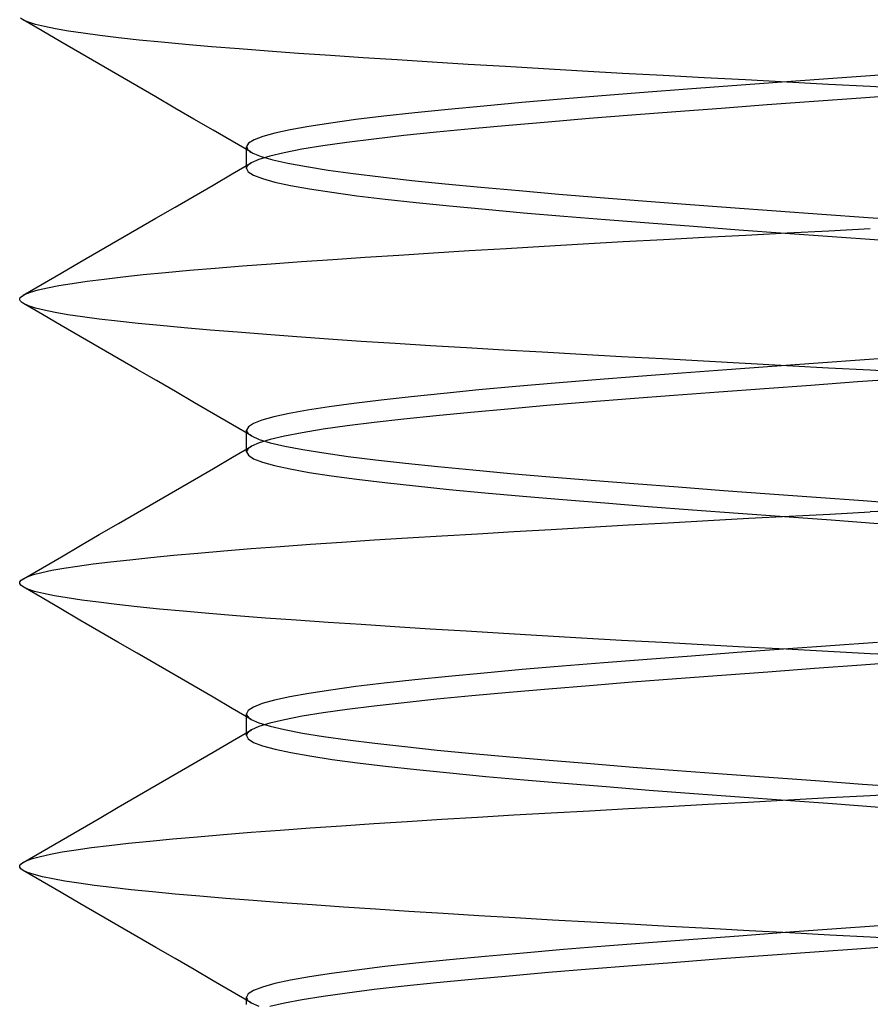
# Model space of a CAD drawing. Header units: millimetres. Extents: x -50 to 1, y 0 to 191.
# Tile 124 of 151: x -16.5 to -15, y 186.31 to 188.04. Entities that reach past the tile are written whole.
import ezdxf

# ---------------------------------------------------------------- set-up
doc = ezdxf.new("R2010")
doc.units = ezdxf.units.MM
doc.layers.add('MAIN-2', color=7, linetype='Continuous')

msp = doc.modelspace()

# ---------------------------------------------------------------- linework, layer by layer
at = {"layer": 'MAIN-2'}
for p, q in [((-16.4929, 188.0423), (-16.4982, 188.0461)), ((-16.4603, 188.0234), (-16.4937, 188.0427)), ((-16.484, 188.0385), (-16.4929, 188.0423)), ((-16.4716, 188.0347), (-16.484, 188.0385)), ((-16.4557, 188.0309), (-16.4716, 188.0347)), ((-16.4365, 188.027), (-16.4557, 188.0309)), ((-16.427, 188.0041), (-16.4603, 188.0234)), ((-16.4138, 188.0231), (-16.4365, 188.027)), ((-16.3878, 188.0192), (-16.4138, 188.0231)), ((-16.3583, 188.0153), (-16.3878, 188.0192)), ((-16.3255, 188.0113), (-16.3583, 188.0153)), ((-16.3936, 187.9847), (-16.427, 188.0041)), ((-16.2893, 188.0073), (-16.3255, 188.0113)), ((-16.2499, 188.0033), (-16.2893, 188.0073)), ((-16.2071, 187.9994), (-16.2499, 188.0033)), ((-16.1614, 187.9955), (-16.2071, 187.9994)), ((-16.1128, 187.9916), (-16.1614, 187.9955)), ((-16.3603, 187.9654), (-16.3936, 187.9847)), ((-16.0616, 187.9877), (-16.1128, 187.9916)), ((-16.0079, 187.9838), (-16.0616, 187.9877)), ((-15.952, 187.9799), (-16.0079, 187.9838)), ((-15.8942, 187.976), (-15.952, 187.9799)), ((-16.3267, 187.9459), (-16.3603, 187.9654)), ((-15.8344, 187.9721), (-15.8942, 187.976)), ((-15.7727, 187.9682), (-15.8344, 187.9721)), ((-15.709, 187.9642), (-15.7727, 187.9682)), ((-15.6434, 187.9603), (-15.709, 187.9642)), ((-15.5761, 187.9563), (-15.6434, 187.9603)), ((-16.2932, 187.9264), (-16.3267, 187.9459)), ((-15.5072, 187.9523), (-15.5761, 187.9563)), ((-15.4369, 187.9485), (-15.5072, 187.9523)), ((-15.3654, 187.9446), (-15.4369, 187.9485)), ((-15.2932, 187.9408), (-15.3654, 187.9446)), ((-15.0005, 187.944), (-15.0824, 187.9381)), ((-14.9183, 187.95), (-15.0005, 187.944)), ((-16.2596, 187.9069), (-16.2932, 187.9264)), ((-15.2436, 187.9263), (-15.3223, 187.9204)), ((-15.2203, 187.9369), (-15.2932, 187.9408)), ((-15.1636, 187.9322), (-15.2436, 187.9263)), ((-15.147, 187.933), (-15.2203, 187.9369)), ((-15.0824, 187.9381), (-15.1636, 187.9322)), ((-15.0735, 187.929), (-15.147, 187.933)), ((-15, 187.9251), (-15.0735, 187.929)), ((-14.9225, 187.9209), (-15, 187.9251)), ((-15.4734, 187.9087), (-15.5453, 187.9028)), ((-15.399, 187.9145), (-15.4734, 187.9087)), ((-15.3223, 187.9204), (-15.399, 187.9145)), ((-14.9335, 187.9107), (-15.0164, 187.9047)), ((-16.226, 187.8874), (-16.2596, 187.9069)), ((-15.6811, 187.8909), (-15.7441, 187.8849)), ((-15.6146, 187.8969), (-15.6811, 187.8909)), ((-15.5453, 187.9028), (-15.6146, 187.8969)), ((-15.1816, 187.8927), (-15.2628, 187.8867)), ((-15.0993, 187.8987), (-15.1816, 187.8927)), ((-15.0164, 187.9047), (-15.0993, 187.8987)), ((-16.1924, 187.8679), (-16.226, 187.8874)), ((-15.8577, 187.8729), (-15.9073, 187.8669)), ((-15.8032, 187.8789), (-15.8577, 187.8729)), ((-15.7441, 187.8849), (-15.8032, 187.8789)), ((-15.4203, 187.8747), (-15.4956, 187.8687)), ((-15.3426, 187.8807), (-15.4203, 187.8747)), ((-15.2628, 187.8867), (-15.3426, 187.8807)), ((-16.1588, 187.8484), (-16.1924, 187.8679)), ((-15.9514, 187.8609), (-15.9899, 187.8549)), ((-15.9073, 187.8669), (-15.9514, 187.8609)), ((-15.6374, 187.8567), (-15.7031, 187.8507)), ((-15.5681, 187.8627), (-15.6374, 187.8567)), ((-15.4956, 187.8687), (-15.5681, 187.8627)), ((-16.1252, 187.8288), (-16.1588, 187.8484)), ((-16.0498, 187.8431), (-16.0711, 187.8372)), ((-16.0227, 187.849), (-16.0498, 187.8431)), ((-15.9899, 187.8549), (-16.0227, 187.849)), ((-15.8224, 187.8387), (-15.8752, 187.8327)), ((-15.7649, 187.8447), (-15.8224, 187.8387)), ((-15.7031, 187.8507), (-15.7649, 187.8447)), ((-16.0916, 187.8093), (-16.1252, 187.8288)), ((-16.0963, 187.8255), (-16.1, 187.8196)), ((-16.0866, 187.8314), (-16.0963, 187.8255)), ((-16.0711, 187.8372), (-16.0866, 187.8314)), ((-15.9653, 187.8206), (-16.0021, 187.8146)), ((-15.9229, 187.8266), (-15.9653, 187.8206)), ((-15.8752, 187.8327), (-15.9229, 187.8266)), ((-16.1, 187.8196), (-16.0975, 187.8137)), ((-16.1, 187.8158), (-16.1, 187.819)), ((-16.1, 187.8127), (-16.1, 187.8158)), ((-16.1, 187.8095), (-16.1, 187.8127)), ((-16.1, 187.8064), (-16.1, 187.8095)), ((-16.1, 187.8032), (-16.1, 187.8064)), ((-16.1, 187.8), (-16.1, 187.8032)), ((-16.0975, 187.8137), (-16.0965, 187.8127)), ((-16.0965, 187.8127), (-16.0953, 187.8117)), ((-16.0953, 187.8117), (-16.0939, 187.8107)), ((-16.0939, 187.8107), (-16.0923, 187.8097)), ((-16.0923, 187.8097), (-16.0906, 187.8087)), ((-16.0906, 187.8087), (-16.0887, 187.8077)), ((-16.0887, 187.8077), (-16.0741, 187.8019)), ((-16.0333, 187.8086), (-16.0587, 187.8026)), ((-16.0021, 187.8146), (-16.0333, 187.8086)), ((-16.1251, 187.7711), (-16.0915, 187.7907)), ((-16.1, 187.7968), (-16.1, 187.8)), ((-16.1, 187.7936), (-16.1, 187.7968)), ((-16.1, 187.7904), (-16.1, 187.7936)), ((-16.1, 187.7872), (-16.1, 187.7904)), ((-16.1, 187.7841), (-16.1, 187.7872)), ((-16.0979, 187.7857), (-16.099, 187.7841)), ((-16.0962, 187.7874), (-16.0979, 187.7857)), ((-16.0941, 187.789), (-16.0962, 187.7874)), ((-16.0915, 187.7906), (-16.0941, 187.789)), ((-16.0781, 187.7966), (-16.0915, 187.7906)), ((-16.0587, 187.8026), (-16.0781, 187.7966)), ((-16.0741, 187.8019), (-16.0536, 187.796)), ((-16.0536, 187.796), (-16.027, 187.79)), ((-16.027, 187.79), (-15.9943, 187.784)), ((-16.1587, 187.7516), (-16.1251, 187.7711)), ((-16.1, 187.7809), (-16.1, 187.7841)), ((-16.0998, 187.7824), (-16.1, 187.7808)), ((-16.1, 187.7808), (-16.0968, 187.7748)), ((-16.099, 187.7841), (-16.0998, 187.7824)), ((-16.0968, 187.7748), (-16.0872, 187.7688)), ((-16.0872, 187.7688), (-16.0715, 187.7628)), ((-15.9943, 187.784), (-15.9559, 187.7779)), ((-15.9559, 187.7779), (-15.912, 187.7719)), ((-15.912, 187.7719), (-15.8628, 187.7658)), ((-16.1923, 187.7321), (-16.1587, 187.7516)), ((-16.0715, 187.7628), (-16.0497, 187.7568)), ((-16.0497, 187.7568), (-16.022, 187.7508)), ((-15.8628, 187.7658), (-15.8086, 187.7598)), ((-15.8086, 187.7598), (-15.7497, 187.7538)), ((-15.7497, 187.7538), (-15.6864, 187.7477)), ((-16.022, 187.7508), (-15.9886, 187.7448)), ((-15.9886, 187.7448), (-15.9496, 187.7388)), ((-15.9496, 187.7388), (-15.9052, 187.7328)), ((-15.6864, 187.7477), (-15.6193, 187.7417)), ((-15.6193, 187.7417), (-15.5491, 187.7357)), ((-15.5491, 187.7357), (-15.4764, 187.7297)), ((-16.2258, 187.7126), (-16.1923, 187.7321)), ((-15.9052, 187.7328), (-15.8556, 187.7268)), ((-15.8556, 187.7268), (-15.8009, 187.7208)), ((-15.8009, 187.7208), (-15.7417, 187.7148)), ((-15.4764, 187.7297), (-15.4017, 187.7238)), ((-15.4017, 187.7238), (-15.325, 187.7179)), ((-15.325, 187.7179), (-15.2463, 187.712)), ((-16.2594, 187.6931), (-16.2258, 187.7126)), ((-15.7417, 187.7148), (-15.6784, 187.7088)), ((-15.6784, 187.7088), (-15.6112, 187.7028)), ((-15.6112, 187.7028), (-15.5405, 187.6968)), ((-15.2463, 187.712), (-15.1662, 187.7061)), ((-15.1662, 187.7061), (-15.0853, 187.7002)), ((-15.0853, 187.7002), (-15.004, 187.6944)), ((-16.293, 187.6736), (-16.2594, 187.6931)), ((-15.5405, 187.6968), (-15.4669, 187.6908)), ((-15.4669, 187.6908), (-15.3906, 187.6848)), ((-15.3906, 187.6848), (-15.312, 187.6788)), ((-15.004, 187.6944), (-14.9226, 187.6885)), ((-16.3265, 187.6542), (-16.293, 187.6736)), ((-15.312, 187.6788), (-15.2317, 187.6727)), ((-15.2317, 187.6727), (-15.15, 187.6667)), ((-15.2196, 187.6632), (-15.1465, 187.6671)), ((-15.15, 187.6667), (-15.0674, 187.6607)), ((-15.1465, 187.6671), (-15.0733, 187.6709)), ((-15.0733, 187.6709), (-15, 187.6749)), ((-16.36, 187.6347), (-16.3265, 187.6542)), ((-15.5749, 187.6439), (-15.5061, 187.6478)), ((-15.5061, 187.6478), (-15.4359, 187.6517)), ((-15.4359, 187.6517), (-15.3645, 187.6555)), ((-15.3645, 187.6555), (-15.2923, 187.6594)), ((-15.2923, 187.6594), (-15.2196, 187.6632)), ((-15.0674, 187.6607), (-14.9844, 187.6547)), ((-16.3934, 187.6153), (-16.36, 187.6347)), ((-15.8314, 187.6281), (-15.7703, 187.632)), ((-15.7703, 187.632), (-15.7072, 187.636)), ((-15.7072, 187.636), (-15.642, 187.6399)), ((-15.642, 187.6399), (-15.5749, 187.6439)), ((-16.4268, 187.596), (-16.3934, 187.6153)), ((-16.107, 187.6089), (-16.0563, 187.6127)), ((-16.0563, 187.6127), (-16.0031, 187.6166)), ((-16.0031, 187.6166), (-15.9477, 187.6204)), ((-15.9477, 187.6204), (-15.8905, 187.6243)), ((-15.8905, 187.6243), (-15.8314, 187.6281)), ((-16.4602, 187.5766), (-16.4268, 187.596)), ((-16.2819, 187.5936), (-16.2426, 187.5975)), ((-16.2426, 187.5975), (-16.2003, 187.6013)), ((-16.2003, 187.6013), (-16.1551, 187.6051)), ((-16.1551, 187.6051), (-16.107, 187.6089)), ((-16.4305, 187.5741), (-16.4073, 187.578)), ((-16.4073, 187.578), (-16.3807, 187.5818)), ((-16.3807, 187.5818), (-16.351, 187.5858)), ((-16.351, 187.5858), (-16.318, 187.5897)), ((-16.318, 187.5897), (-16.2819, 187.5936)), ((-16.4935, 187.5573), (-16.4602, 187.5766)), ((-16.4903, 187.5589), (-16.4804, 187.5627)), ((-16.4804, 187.5627), (-16.4671, 187.5665)), ((-16.4671, 187.5665), (-16.4505, 187.5703)), ((-16.4505, 187.5703), (-16.4305, 187.5741)), ((-16.4996, 187.551), (-16.4987, 187.5531)), ((-16.4995, 187.549), (-16.4996, 187.551)), ((-16.4984, 187.5469), (-16.4995, 187.549)), ((-16.4987, 187.5531), (-16.4967, 187.5551)), ((-16.4963, 187.5448), (-16.4984, 187.5469)), ((-16.4967, 187.5551), (-16.4903, 187.5589)), ((-16.4931, 187.5427), (-16.4963, 187.5448)), ((-16.4598, 187.5233), (-16.4933, 187.5428)), ((-16.4844, 187.5387), (-16.4931, 187.5427)), ((-16.4721, 187.5347), (-16.4844, 187.5387)), ((-16.4563, 187.5307), (-16.4721, 187.5347)), ((-16.4372, 187.5268), (-16.4563, 187.5307)), ((-16.4147, 187.5229), (-16.4372, 187.5268)), ((-16.4264, 187.5039), (-16.4598, 187.5233)), ((-16.3888, 187.5191), (-16.4147, 187.5229)), ((-16.3596, 187.5153), (-16.3888, 187.5191)), ((-16.327, 187.5115), (-16.3596, 187.5153)), ((-16.2911, 187.5076), (-16.327, 187.5115)), ((-16.3929, 187.4845), (-16.4264, 187.5039)), ((-16.2519, 187.5038), (-16.2911, 187.5076)), ((-16.2095, 187.4998), (-16.2519, 187.5038)), ((-16.164, 187.4958), (-16.2095, 187.4998)), ((-16.1157, 187.4918), (-16.164, 187.4958)), ((-16.0646, 187.4878), (-16.1157, 187.4918)), ((-16.3594, 187.4651), (-16.3929, 187.4845)), ((-16.0111, 187.4838), (-16.0646, 187.4878)), ((-15.9553, 187.4798), (-16.0111, 187.4838)), ((-15.8975, 187.4759), (-15.9553, 187.4798)), ((-15.8376, 187.472), (-15.8975, 187.4759)), ((-16.3259, 187.4456), (-16.3594, 187.4651)), ((-15.7757, 187.4682), (-15.8376, 187.472)), ((-15.7118, 187.4644), (-15.7757, 187.4682)), ((-15.646, 187.4605), (-15.7118, 187.4644)), ((-15.5783, 187.4566), (-15.646, 187.4605)), ((-15.509, 187.4527), (-15.5783, 187.4566)), ((-16.2924, 187.4261), (-16.3259, 187.4456)), ((-15.4384, 187.4488), (-15.509, 187.4527)), ((-15.3666, 187.4448), (-15.4384, 187.4488)), ((-15.294, 187.4407), (-15.3666, 187.4448)), ((-15.2208, 187.4367), (-15.294, 187.4407)), ((-15.0103, 187.4434), (-15.0919, 187.4375)), ((-14.9286, 187.4493), (-15.0103, 187.4434)), ((-16.2588, 187.4066), (-16.2924, 187.4261)), ((-15.2532, 187.4257), (-15.332, 187.4197)), ((-15.173, 187.4316), (-15.2532, 187.4257)), ((-15.1473, 187.4327), (-15.2208, 187.4367)), ((-15.0919, 187.4375), (-15.173, 187.4316)), ((-15.0737, 187.4287), (-15.1473, 187.4327)), ((-15, 187.4248), (-15.0737, 187.4287)), ((-14.9241, 187.4209), (-15, 187.4248)), ((-16.2253, 187.3872), (-16.2588, 187.4066)), ((-15.4838, 187.4079), (-15.5559, 187.402)), ((-15.409, 187.4138), (-15.4838, 187.4079)), ((-15.332, 187.4197), (-15.409, 187.4138)), ((-15.0226, 187.4043), (-15.1048, 187.3983)), ((-14.9403, 187.4102), (-15.0226, 187.4043)), ((-16.1917, 187.3676), (-16.2253, 187.3872)), ((-15.6904, 187.3902), (-15.752, 187.3842)), ((-15.6249, 187.3961), (-15.6904, 187.3902)), ((-15.5559, 187.402), (-15.6249, 187.3961)), ((-15.2671, 187.3864), (-15.3462, 187.3804)), ((-15.1865, 187.3923), (-15.2671, 187.3864)), ((-15.1048, 187.3983), (-15.1865, 187.3923)), ((-15.8624, 187.3724), (-15.9107, 187.3665)), ((-15.8094, 187.3783), (-15.8624, 187.3724)), ((-15.752, 187.3842), (-15.8094, 187.3783)), ((-15.4234, 187.3744), (-15.4983, 187.3685)), ((-15.3462, 187.3804), (-15.4234, 187.3744)), ((-16.1582, 187.3481), (-16.1917, 187.3676)), ((-15.9921, 187.3547), (-16.0248, 187.3487)), ((-15.954, 187.3606), (-15.9921, 187.3547)), ((-15.9107, 187.3665), (-15.954, 187.3606)), ((-15.6392, 187.3565), (-15.7044, 187.3506)), ((-15.5704, 187.3625), (-15.6392, 187.3565)), ((-15.4983, 187.3685), (-15.5704, 187.3625)), ((-16.1246, 187.3286), (-16.1582, 187.3481)), ((-16.0726, 187.3369), (-16.0876, 187.331)), ((-16.0517, 187.3428), (-16.0726, 187.3369)), ((-16.0248, 187.3487), (-16.0517, 187.3428)), ((-15.8224, 187.3387), (-15.8747, 187.3327)), ((-15.7656, 187.3446), (-15.8224, 187.3387)), ((-15.7044, 187.3506), (-15.7656, 187.3446)), ((-16.091, 187.309), (-16.1246, 187.3286)), ((-16.0966, 187.3251), (-16.0996, 187.3192)), ((-16.0996, 187.3192), (-16.0993, 187.3175)), ((-16.0996, 187.3159), (-16.0996, 187.3191)), ((-16.0993, 187.3175), (-16.0986, 187.3158)), ((-16.0876, 187.331), (-16.0966, 187.3251)), ((-15.9645, 187.3208), (-16.0015, 187.3148)), ((-15.9222, 187.3267), (-15.9645, 187.3208)), ((-15.8747, 187.3327), (-15.9222, 187.3267)), ((-16.0996, 187.3128), (-16.0996, 187.3159)), ((-16.0996, 187.3096), (-16.0996, 187.3128)), ((-16.0996, 187.3064), (-16.0996, 187.3096)), ((-16.0996, 187.3032), (-16.0996, 187.3064)), ((-16.0996, 187.3), (-16.0996, 187.3032)), ((-16.0996, 187.2968), (-16.0996, 187.3)), ((-16.0986, 187.3158), (-16.0974, 187.3141)), ((-16.0974, 187.3141), (-16.0957, 187.3125)), ((-16.0957, 187.3125), (-16.0936, 187.3108)), ((-16.0936, 187.3108), (-16.0909, 187.3091)), ((-16.0909, 187.3091), (-16.0775, 187.3031)), ((-16.0583, 187.3029), (-16.0777, 187.2969)), ((-16.0775, 187.3031), (-16.058, 187.2971)), ((-16.0328, 187.3088), (-16.0583, 187.3029)), ((-16.0015, 187.3148), (-16.0328, 187.3088)), ((-16.1245, 187.2714), (-16.091, 187.291)), ((-16.0996, 187.2937), (-16.0996, 187.2968)), ((-16.0996, 187.2905), (-16.0996, 187.2937)), ((-16.0996, 187.2873), (-16.0996, 187.2905)), ((-16.0996, 187.2841), (-16.0996, 187.2873)), ((-16.0996, 187.2809), (-16.0996, 187.2841)), ((-16.0993, 187.2826), (-16.0996, 187.2809)), ((-16.0986, 187.2842), (-16.0993, 187.2826)), ((-16.0974, 187.2859), (-16.0986, 187.2842)), ((-16.0957, 187.2876), (-16.0974, 187.2859)), ((-16.0936, 187.2893), (-16.0957, 187.2876)), ((-16.0909, 187.2909), (-16.0936, 187.2893)), ((-16.0777, 187.2969), (-16.0909, 187.2909)), ((-16.058, 187.2971), (-16.0323, 187.2911)), ((-16.0323, 187.2911), (-16.0007, 187.2851)), ((-16.0007, 187.2851), (-15.9633, 187.2791)), ((-16.1581, 187.2519), (-16.1245, 187.2714)), ((-16.0996, 187.2809), (-16.0965, 187.2749)), ((-16.0965, 187.2749), (-16.0873, 187.2689)), ((-16.0873, 187.2689), (-16.0719, 187.2629)), ((-15.9633, 187.2791), (-15.9205, 187.2731)), ((-15.9205, 187.2731), (-15.8726, 187.2671)), ((-15.8726, 187.2671), (-15.8197, 187.2611)), ((-16.1917, 187.2324), (-16.1581, 187.2519)), ((-16.0719, 187.2629), (-16.0504, 187.2569)), ((-16.0504, 187.2569), (-16.0227, 187.2509)), ((-16.0227, 187.2509), (-15.9892, 187.2449)), ((-15.8197, 187.2611), (-15.7622, 187.2551)), ((-15.7622, 187.2551), (-15.7005, 187.2491)), ((-15.7005, 187.2491), (-15.6346, 187.2431)), ((-16.2253, 187.2129), (-16.1917, 187.2324)), ((-15.9892, 187.2449), (-15.95, 187.2389)), ((-15.95, 187.2389), (-15.9055, 187.2329)), ((-15.9055, 187.2329), (-15.8559, 187.2269)), ((-15.6346, 187.2431), (-15.5651, 187.2371)), ((-15.5651, 187.2371), (-15.4923, 187.2311)), ((-15.4923, 187.2311), (-15.4168, 187.2251)), ((-16.2588, 187.1934), (-16.2253, 187.2129)), ((-15.8559, 187.2269), (-15.8016, 187.2209)), ((-15.8016, 187.2209), (-15.7427, 187.2149)), ((-15.7427, 187.2149), (-15.6796, 187.2089)), ((-15.4168, 187.2251), (-15.3389, 187.2191)), ((-15.3389, 187.2191), (-15.2591, 187.2131)), ((-15.2591, 187.2131), (-15.1778, 187.2071)), ((-15.6796, 187.2089), (-15.6125, 187.2029)), ((-15.6125, 187.2029), (-15.5419, 187.1969)), ((-15.5419, 187.1969), (-15.4681, 187.1909)), ((-15.1778, 187.2071), (-15.0956, 187.2011)), ((-15.0956, 187.2011), (-15.0128, 187.1951)), ((-16.2923, 187.1739), (-16.2588, 187.1934)), ((-15.4681, 187.1909), (-15.3918, 187.1849)), ((-15.3918, 187.1849), (-15.3132, 187.1789)), ((-15.3132, 187.1789), (-15.2329, 187.1729)), ((-15.0128, 187.1951), (-14.93, 187.1891)), ((-14.8911, 187.1807), (-15, 187.1751)), ((-16.3258, 187.1544), (-16.2923, 187.1739)), ((-15.2856, 187.1599), (-15.2144, 187.1638)), ((-15.2329, 187.1729), (-15.1513, 187.1669)), ((-15.2144, 187.1638), (-15.143, 187.1676)), ((-15.1513, 187.1669), (-15.0688, 187.1609)), ((-15.143, 187.1676), (-15.0715, 187.1713)), ((-15.0715, 187.1713), (-15, 187.1751)), ((-15.0688, 187.1609), (-14.986, 187.1549)), ((-16.3594, 187.135), (-16.3258, 187.1544)), ((-15.6285, 187.1405), (-15.5626, 187.1443)), ((-15.5626, 187.1443), (-15.4952, 187.1482)), ((-15.4952, 187.1482), (-15.4263, 187.1521)), ((-15.4263, 187.1521), (-15.3564, 187.1561)), ((-15.3564, 187.1561), (-15.2856, 187.1599)), ((-16.3928, 187.1156), (-16.3594, 187.135)), ((-15.8748, 187.1256), (-15.8159, 187.1293)), ((-15.8159, 187.1293), (-15.7553, 187.133)), ((-15.7553, 187.133), (-15.6928, 187.1367)), ((-15.6928, 187.1367), (-15.6285, 187.1405)), ((-16.4263, 187.0961), (-16.3928, 187.1156)), ((-16.1399, 187.1064), (-16.0915, 187.1103)), ((-16.0915, 187.1103), (-16.0405, 187.1142)), ((-16.0405, 187.1142), (-15.9872, 187.118)), ((-15.9872, 187.118), (-15.932, 187.1218)), ((-15.932, 187.1218), (-15.8748, 187.1256)), ((-16.4597, 187.0767), (-16.4263, 187.0961)), ((-16.3058, 187.0908), (-16.2688, 187.0947)), ((-16.2688, 187.0947), (-16.2287, 187.0986)), ((-16.2287, 187.0986), (-16.1857, 187.1025)), ((-16.1857, 187.1025), (-16.1399, 187.1064)), ((-16.4932, 187.0573), (-16.4597, 187.0767)), ((-16.4431, 187.0722), (-16.4221, 187.0759)), ((-16.4221, 187.0759), (-16.3979, 187.0796)), ((-16.3979, 187.0796), (-16.3704, 187.0833)), ((-16.3704, 187.0833), (-16.3397, 187.087)), ((-16.3397, 187.087), (-16.3058, 187.0908)), ((-16.497, 187.0548), (-16.4927, 187.0578)), ((-16.4927, 187.0578), (-16.4865, 187.0607)), ((-16.4865, 187.0607), (-16.4753, 187.0646)), ((-16.4753, 187.0646), (-16.4609, 187.0684)), ((-16.4609, 187.0684), (-16.4431, 187.0722)), ((-16.4995, 187.0488), (-16.4993, 187.0518)), ((-16.4977, 187.0458), (-16.4995, 187.0488)), ((-16.4993, 187.0518), (-16.497, 187.0548)), ((-16.4938, 187.0428), (-16.4977, 187.0458)), ((-16.4854, 187.0389), (-16.4938, 187.0428)), ((-16.4603, 187.0234), (-16.4938, 187.0428)), ((-16.4734, 187.035), (-16.4854, 187.0389)), ((-16.4578, 187.0312), (-16.4734, 187.035)), ((-16.4269, 187.004), (-16.4603, 187.0234)), ((-16.4386, 187.0273), (-16.4578, 187.0312)), ((-16.4161, 187.0235), (-16.4386, 187.0273)), ((-16.3901, 187.0196), (-16.4161, 187.0235)), ((-16.3609, 187.0157), (-16.3901, 187.0196)), ((-16.3283, 187.0117), (-16.3609, 187.0157)), ((-16.2925, 187.0078), (-16.3283, 187.0117)), ((-16.2535, 187.0038), (-16.2925, 187.0078)), ((-16.3934, 186.9845), (-16.4269, 187.004)), ((-16.2113, 186.9998), (-16.2535, 187.0038)), ((-16.166, 186.9958), (-16.2113, 186.9998)), ((-16.1177, 186.9918), (-16.166, 186.9958)), ((-16.0663, 186.9879), (-16.1177, 186.9918)), ((-16.0123, 186.984), (-16.0663, 186.9879)), ((-16.3599, 186.9651), (-16.3934, 186.9845)), ((-15.956, 186.9801), (-16.0123, 186.984)), ((-15.8979, 186.9763), (-15.956, 186.9801)), ((-15.8381, 186.9724), (-15.8979, 186.9763)), ((-15.7763, 186.9685), (-15.8381, 186.9724)), ((-16.3264, 186.9456), (-16.3599, 186.9651)), ((-15.7125, 186.9646), (-15.7763, 186.9685)), ((-15.6465, 186.9606), (-15.7125, 186.9646)), ((-15.5786, 186.9566), (-15.6465, 186.9606)), ((-15.5092, 186.9525), (-15.5786, 186.9566)), ((-15.4386, 186.9486), (-15.5092, 186.9525)), ((-16.2928, 186.9262), (-16.3264, 186.9456)), ((-15.3671, 186.9446), (-15.4386, 186.9486)), ((-15.2947, 186.9407), (-15.3671, 186.9446)), ((-15.2217, 186.9368), (-15.2947, 186.9407)), ((-15.1481, 186.9329), (-15.2217, 186.9368)), ((-15.0704, 186.939), (-15.153, 186.933)), ((-14.9875, 186.945), (-15.0704, 186.939)), ((-16.2593, 186.9067), (-16.2928, 186.9262)), ((-15.315, 186.921), (-15.3936, 186.915)), ((-15.2346, 186.927), (-15.315, 186.921)), ((-15.153, 186.933), (-15.2346, 186.927)), ((-15.0741, 186.929), (-15.1481, 186.9329)), ((-15, 186.9251), (-15.0741, 186.929)), ((-14.9286, 186.9214), (-15, 186.9251)), ((-16.2258, 186.8873), (-16.2593, 186.9067)), ((-15.5434, 186.903), (-15.6138, 186.897)), ((-15.4698, 186.909), (-15.5434, 186.903)), ((-15.3936, 186.915), (-15.4698, 186.909)), ((-15.0156, 186.9048), (-15.0984, 186.8988)), ((-14.9327, 186.9108), (-15.0156, 186.9048)), ((-16.1922, 186.8677), (-16.2258, 186.8873)), ((-15.7438, 186.885), (-15.8028, 186.879)), ((-15.6807, 186.891), (-15.7438, 186.885)), ((-15.6138, 186.897), (-15.6807, 186.891)), ((-15.2619, 186.8867), (-15.3417, 186.8808)), ((-15.1807, 186.8927), (-15.2619, 186.8867)), ((-15.0984, 186.8988), (-15.1807, 186.8927)), ((-16.1587, 186.8482), (-16.1922, 186.8677)), ((-15.9068, 186.867), (-15.9513, 186.861)), ((-15.8572, 186.873), (-15.9068, 186.867)), ((-15.8028, 186.879), (-15.8572, 186.873)), ((-15.495, 186.8687), (-15.5675, 186.8627)), ((-15.4196, 186.8748), (-15.495, 186.8687)), ((-15.3417, 186.8808), (-15.4196, 186.8748)), ((-16.1251, 186.8287), (-16.1587, 186.8482)), ((-16.0233, 186.849), (-16.0506, 186.843)), ((-15.9901, 186.855), (-16.0233, 186.849)), ((-15.9513, 186.861), (-15.9901, 186.855)), ((-15.7024, 186.8507), (-15.7642, 186.8447)), ((-15.6367, 186.8568), (-15.7024, 186.8507)), ((-15.5675, 186.8627), (-15.6367, 186.8568)), ((-16.0874, 186.831), (-16.0967, 186.825)), ((-16.072, 186.837), (-16.0874, 186.831)), ((-16.0506, 186.843), (-16.072, 186.837)), ((-15.8745, 186.8327), (-15.9223, 186.8267)), ((-15.8216, 186.8387), (-15.8745, 186.8327)), ((-15.7642, 186.8447), (-15.8216, 186.8387)), ((-16.0915, 186.8092), (-16.1251, 186.8287)), ((-16.0967, 186.825), (-16.0998, 186.819)), ((-16.0998, 186.819), (-16.0996, 186.8174)), ((-16.0998, 186.8158), (-16.0998, 186.819)), ((-16.0998, 186.8126), (-16.0998, 186.8158)), ((-16.0996, 186.8174), (-16.0989, 186.8157)), ((-16.0989, 186.8157), (-16.0977, 186.8141)), ((-16.0977, 186.8141), (-16.0961, 186.8125)), ((-16.0019, 186.8147), (-16.0331, 186.8087)), ((-15.9649, 186.8207), (-16.0019, 186.8147)), ((-15.9223, 186.8267), (-15.9649, 186.8207)), ((-16.0998, 186.8094), (-16.0998, 186.8126)), ((-16.0998, 186.8062), (-16.0998, 186.8094)), ((-16.0998, 186.803), (-16.0998, 186.8062)), ((-16.0998, 186.7999), (-16.0998, 186.803)), ((-16.0998, 186.7967), (-16.0998, 186.7999)), ((-16.0998, 186.7935), (-16.0998, 186.7967)), ((-16.0961, 186.8125), (-16.094, 186.8109)), ((-16.094, 186.8109), (-16.0915, 186.8092)), ((-16.0915, 186.8092), (-16.078, 186.8032)), ((-16.0778, 186.7967), (-16.0912, 186.7907)), ((-16.078, 186.8032), (-16.0583, 186.7972)), ((-16.0585, 186.8027), (-16.0778, 186.7967)), ((-16.0331, 186.8087), (-16.0585, 186.8027)), ((-16.0583, 186.7972), (-16.0326, 186.7912)), ((-16.1248, 186.7712), (-16.0912, 186.7908)), ((-16.0998, 186.7903), (-16.0998, 186.7935)), ((-16.0998, 186.7871), (-16.0998, 186.7903)), ((-16.0998, 186.784), (-16.0998, 186.7871)), ((-16.0998, 186.7808), (-16.0998, 186.784)), ((-16.0996, 186.7824), (-16.0998, 186.7807)), ((-16.0998, 186.7807), (-16.0967, 186.7747)), ((-16.0989, 186.7841), (-16.0996, 186.7824)), ((-16.0977, 186.7857), (-16.0989, 186.7841)), ((-16.096, 186.7874), (-16.0977, 186.7857)), ((-16.0938, 186.7891), (-16.096, 186.7874)), ((-16.0912, 186.7907), (-16.0938, 186.7891)), ((-16.0326, 186.7912), (-16.0011, 186.7852)), ((-16.0011, 186.7852), (-15.9639, 186.7792)), ((-15.9639, 186.7792), (-15.9214, 186.7732)), ((-16.1584, 186.7517), (-16.1248, 186.7712)), ((-16.0967, 186.7747), (-16.0872, 186.7687)), ((-16.0872, 186.7687), (-16.0714, 186.7627)), ((-16.0714, 186.7627), (-16.0494, 186.7567)), ((-15.9214, 186.7732), (-15.8737, 186.7672)), ((-15.8737, 186.7672), (-15.8209, 186.7612)), ((-15.8209, 186.7612), (-15.7634, 186.7552)), ((-16.192, 186.7322), (-16.1584, 186.7517)), ((-16.0494, 186.7567), (-16.0216, 186.7507)), ((-16.0216, 186.7507), (-15.988, 186.7447)), ((-15.988, 186.7447), (-15.9488, 186.7387)), ((-15.7634, 186.7552), (-15.7015, 186.7492)), ((-15.7015, 186.7492), (-15.6356, 186.7432)), ((-16.2256, 186.7126), (-16.192, 186.7322)), ((-15.9488, 186.7387), (-15.9044, 186.7327)), ((-15.9044, 186.7327), (-15.8548, 186.7267)), ((-15.8548, 186.7267), (-15.8003, 186.7207)), ((-15.6356, 186.7432), (-15.566, 186.7372)), ((-15.566, 186.7372), (-15.4933, 186.7312)), ((-15.4933, 186.7312), (-15.4179, 186.7252)), ((-16.2591, 186.6932), (-16.2256, 186.7126)), ((-15.8003, 186.7207), (-15.7411, 186.7147)), ((-15.7411, 186.7147), (-15.6776, 186.7087)), ((-15.4179, 186.7252), (-15.3401, 186.7192)), ((-15.3401, 186.7192), (-15.2604, 186.7132)), ((-15.2604, 186.7132), (-15.1791, 186.7072)), ((-16.2927, 186.6737), (-16.2591, 186.6932)), ((-15.6776, 186.7087), (-15.6104, 186.7027)), ((-15.6104, 186.7027), (-15.5396, 186.6967)), ((-15.5396, 186.6967), (-15.4659, 186.6907)), ((-15.1791, 186.7072), (-15.0968, 186.7012)), ((-15.0968, 186.7012), (-15.014, 186.6952)), ((-15.014, 186.6952), (-14.931, 186.6891)), ((-15.4659, 186.6907), (-15.3896, 186.6847)), ((-15.3896, 186.6847), (-15.311, 186.6787)), ((-15.311, 186.6787), (-15.2307, 186.6727)), ((-15.0721, 186.6712), (-15, 186.6751)), ((-15, 186.6751), (-14.9286, 186.6789)), ((-16.3262, 186.6542), (-16.2927, 186.6737)), ((-15.3571, 186.6558), (-15.2867, 186.6597)), ((-15.2867, 186.6597), (-15.2156, 186.6635)), ((-15.2307, 186.6727), (-15.1491, 186.6667)), ((-15.2156, 186.6635), (-15.144, 186.6674)), ((-15.1491, 186.6667), (-15.0665, 186.6607)), ((-15.144, 186.6674), (-15.0721, 186.6712)), ((-15.0665, 186.6607), (-14.9836, 186.6547)), ((-16.3597, 186.6347), (-16.3262, 186.6542)), ((-15.6928, 186.637), (-15.6284, 186.6407)), ((-15.6284, 186.6407), (-15.5624, 186.6444)), ((-15.5624, 186.6444), (-15.4951, 186.6482)), ((-15.4951, 186.6482), (-15.4266, 186.652)), ((-15.4266, 186.652), (-15.3571, 186.6558)), ((-16.3932, 186.6153), (-16.3597, 186.6347)), ((-15.9325, 186.6217), (-15.8754, 186.6256)), ((-15.8754, 186.6256), (-15.8164, 186.6294)), ((-15.8164, 186.6294), (-15.7555, 186.6332)), ((-15.7555, 186.6332), (-15.6928, 186.637)), ((-16.4267, 186.5959), (-16.3932, 186.6153)), ((-16.1864, 186.6023), (-16.1401, 186.6062)), ((-16.1401, 186.6062), (-16.0914, 186.6101)), ((-16.0914, 186.6101), (-16.0406, 186.614)), ((-16.0406, 186.614), (-15.9876, 186.6179)), ((-15.9876, 186.6179), (-15.9325, 186.6217)), ((-16.4602, 186.5765), (-16.4267, 186.5959)), ((-16.3421, 186.587), (-16.3079, 186.5908)), ((-16.3079, 186.5908), (-16.2705, 186.5946)), ((-16.2705, 186.5946), (-16.2299, 186.5984)), ((-16.2299, 186.5984), (-16.1864, 186.6023)), ((-16.4936, 186.5571), (-16.4602, 186.5765)), ((-16.4629, 186.5677), (-16.4454, 186.5716)), ((-16.4454, 186.5716), (-16.4246, 186.5755)), ((-16.4246, 186.5755), (-16.4004, 186.5793)), ((-16.4004, 186.5793), (-16.373, 186.5832)), ((-16.373, 186.5832), (-16.3421, 186.587)), ((-16.4997, 186.5513), (-16.4978, 186.5541)), ((-16.4978, 186.5541), (-16.4939, 186.557)), ((-16.4939, 186.557), (-16.4881, 186.5599)), ((-16.4881, 186.5599), (-16.4772, 186.5638)), ((-16.4772, 186.5638), (-16.4629, 186.5677)), ((-16.4997, 186.5485), (-16.4997, 186.5513)), ((-16.4977, 186.5457), (-16.4997, 186.5485)), ((-16.4938, 186.543), (-16.4977, 186.5457)), ((-16.4857, 186.5392), (-16.4938, 186.543)), ((-16.4602, 186.5235), (-16.4936, 186.5428)), ((-16.4742, 186.5355), (-16.4857, 186.5392)), ((-16.4594, 186.5317), (-16.4742, 186.5355)), ((-16.4268, 186.5041), (-16.4602, 186.5235)), ((-16.4414, 186.5279), (-16.4594, 186.5317)), ((-16.4202, 186.5241), (-16.4414, 186.5279)), ((-16.3957, 186.5202), (-16.4202, 186.5241)), ((-16.368, 186.5164), (-16.3957, 186.5202)), ((-16.3934, 186.4847), (-16.4268, 186.5041)), ((-16.337, 186.5125), (-16.368, 186.5164)), ((-16.3029, 186.5087), (-16.337, 186.5125)), ((-16.2657, 186.5049), (-16.3029, 186.5087)), ((-16.2254, 186.5011), (-16.2657, 186.5049)), ((-16.1823, 186.4973), (-16.2254, 186.5011)), ((-16.36, 186.4653), (-16.3934, 186.4847)), ((-16.1364, 186.4935), (-16.1823, 186.4973)), ((-16.0879, 186.4898), (-16.1364, 186.4935)), ((-16.0371, 186.486), (-16.0879, 186.4898)), ((-15.9841, 186.4822), (-16.0371, 186.486)), ((-15.9291, 186.4783), (-15.9841, 186.4822)), ((-15.8722, 186.4745), (-15.9291, 186.4783)), ((-15.8134, 186.4706), (-15.8722, 186.4745)), ((-15.7528, 186.4668), (-15.8134, 186.4706)), ((-15.6904, 186.463), (-15.7528, 186.4668)), ((-16.3264, 186.4459), (-16.36, 186.4653)), ((-15.6262, 186.4592), (-15.6904, 186.463)), ((-15.5603, 186.4554), (-15.6262, 186.4592)), ((-15.493, 186.4517), (-15.5603, 186.4554)), ((-15.4245, 186.4479), (-15.493, 186.4517)), ((-16.2929, 186.4264), (-16.3264, 186.4459)), ((-15.3549, 186.4442), (-15.4245, 186.4479)), ((-15.2846, 186.4404), (-15.3549, 186.4442)), ((-15.2138, 186.4366), (-15.2846, 186.4404)), ((-15.1503, 186.4332), (-15.232, 186.4272)), ((-15.1426, 186.4327), (-15.2138, 186.4366)), ((-15.0677, 186.4393), (-15.1503, 186.4332)), ((-15.0713, 186.4288), (-15.1426, 186.4327)), ((-14.9847, 186.4453), (-15.0677, 186.4393)), ((-16.2594, 186.4069), (-16.2929, 186.4264)), ((-15.3909, 186.4152), (-15.4672, 186.4092)), ((-15.3124, 186.4212), (-15.3909, 186.4152)), ((-15.232, 186.4272), (-15.3124, 186.4212)), ((-15, 186.425), (-15.0713, 186.4288)), ((-14.9277, 186.4211), (-15, 186.425)), ((-16.2258, 186.3874), (-16.2594, 186.4069)), ((-15.6116, 186.3972), (-15.6788, 186.3912)), ((-15.5409, 186.4032), (-15.6116, 186.3972)), ((-15.4672, 186.4092), (-15.5409, 186.4032)), ((-15.0986, 186.3988), (-15.1809, 186.3927)), ((-15.0157, 186.4048), (-15.0986, 186.3988)), ((-14.9327, 186.4108), (-15.0157, 186.4048)), ((-16.1922, 186.3679), (-16.2258, 186.3874)), ((-15.8014, 186.3792), (-15.8559, 186.3732)), ((-15.7422, 186.3852), (-15.8014, 186.3792)), ((-15.6788, 186.3912), (-15.7422, 186.3852)), ((-15.3418, 186.3807), (-15.4195, 186.3747)), ((-15.2621, 186.3867), (-15.3418, 186.3807)), ((-15.1809, 186.3927), (-15.2621, 186.3867)), ((-16.1587, 186.3484), (-16.1922, 186.3679)), ((-15.9055, 186.3672), (-15.9499, 186.3612)), ((-15.8559, 186.3732), (-15.9055, 186.3672)), ((-15.5675, 186.3627), (-15.6369, 186.3567)), ((-15.4949, 186.3687), (-15.5675, 186.3627)), ((-15.4195, 186.3747), (-15.4949, 186.3687)), ((-16.1251, 186.3289), (-16.1587, 186.3484)), ((-16.0222, 186.3492), (-16.0499, 186.3432)), ((-15.9888, 186.3552), (-16.0222, 186.3492)), ((-15.9499, 186.3612), (-15.9888, 186.3552)), ((-15.7646, 186.3447), (-15.8221, 186.3387)), ((-15.7027, 186.3507), (-15.7646, 186.3447)), ((-15.6369, 186.3567), (-15.7027, 186.3507)), ((-16.0915, 186.3093), (-16.1251, 186.3289)), ((-16.0874, 186.3312), (-16.0969, 186.3251)), ((-16.0717, 186.3372), (-16.0874, 186.3312)), ((-16.0499, 186.3432), (-16.0717, 186.3372)), ((-15.8748, 186.3327), (-15.9225, 186.3267)), ((-15.8221, 186.3387), (-15.8748, 186.3327)), ((-16.0969, 186.3251), (-16.0999, 186.3191)), ((-16.0999, 186.3191), (-16.0997, 186.3175)), ((-16.0999, 186.316), (-16.0999, 186.3191)), ((-16.0999, 186.3129), (-16.0999, 186.316)), ((-16.0999, 186.3097), (-16.0999, 186.3129)), ((-16.0999, 186.3065), (-16.0999, 186.3097)), ((-16.0997, 186.3175), (-16.0989, 186.3159)), ((-16.0989, 186.3159), (-16.0978, 186.3143)), ((-16.0978, 186.3143), (-16.0961, 186.3126)), ((-16.0961, 186.3126), (-16.094, 186.311)), ((-16.094, 186.311), (-16.0914, 186.3094)), ((-16.0018, 186.3147), (-16.0331, 186.3087)), ((-15.9648, 186.3207), (-16.0018, 186.3147)), ((-15.9225, 186.3267), (-15.9648, 186.3207)), ((-16.0914, 186.3094), (-16.078, 186.3034)), ((-16.0331, 186.3087), (-16.0586, 186.3027))]:
    msp.add_line(p, q, dxfattribs=at)

doc.saveas('drawing.dxf')
